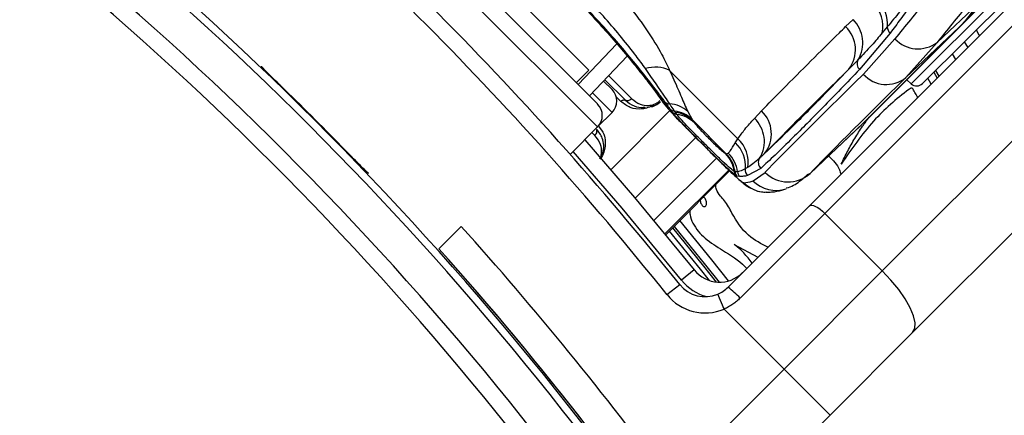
# Model space of a CAD drawing. Header units: millimetres. Extents: x 20 to 22981, y 40 to 19992.
# Tile 90 of 158: x 6835 to 6956, y 14752 to 14800. Entities that reach past the tile are written whole.
import ezdxf

# ---------------------------------------------------------------- set-up
doc = ezdxf.new("R2010")
doc.units = ezdxf.units.MM
doc.header["$LTSCALE"] = 2

msp = doc.modelspace()

# ---------------------------------------------------------------- linework, layer by layer
at = {"color": 7, "linetype": 'Continuous', "lineweight": 25}
for p, q in [((6951.21, 14799.67), (7230.02, 15078.49)), ((6932.37, 14777.3), (6992.34, 14837.27)), ((6994.24, 14836.34), (6934.26, 14776.37)), ((6941.33, 14769.3), (7001.31, 14829.27)), ((6906.29, 14789.83), (6873.48, 14822.64)), ((6877.65, 14821.58), (6905.22, 14794)), ((7005.03, 14821.68), (6945.06, 14761.71)), ((6946.27, 14792.34), (6960.37, 14806.43)), ((6948.08, 14797.4), (6953.2, 14802.25)), ((6936.81, 14799.35), (6937.73, 14800.21)), ((6951.21, 14799.67), (6939.41, 14787.88)), ((6942.31, 14798.56), (6938.54, 14794.07)), ((6938.99, 14787.49), (6950.78, 14799.28)), ((6939, 14787.5), (6950.79, 14799.29)), ((6941.95, 14799.32), (6941.33, 14798.58)), ((6944.23, 14793.08), (6950.78, 14799.28)), ((6950.78, 14799.28), (6950.79, 14799.29)), ((6939, 14793.5), (6942.89, 14797.85)), ((6948.08, 14797.4), (6944.23, 14793.08)), ((6951.42, 14797.48), (6951.84, 14796.77)), ((6950.37, 14795.31), (6949.96, 14796.02)), ((6909.95, 14795.72), (6905.3, 14790.82)), ((6864.96, 14794.41), (6864.96, 14794.48)), ((6903.67, 14792.44), (6905.22, 14794)), ((6915.16, 14793.95), (6923.56, 14785.56)), ((6948.32, 14793.26), (6947.91, 14793.97)), ((6907.03, 14792.65), (6908.07, 14791.61)), ((6907.19, 14792.81), (6909.71, 14790.29)), ((6944.34, 14792.81), (6944.9, 14792.3)), ((6906.29, 14787), (6908.07, 14788.78)), ((6915.51, 14788.81), (6915.23, 14789.2)), ((6915.88, 14788.8), (6915.77, 14788.95)), ((6916.05, 14788.55), (6915.88, 14788.8)), ((6917.39, 14788.9), (6917.93, 14787.94)), ((6925.59, 14788.06), (6926.45, 14788.98)), ((6917.93, 14787.94), (6918.04, 14787.78)), ((6922.11, 14783.71), (6918.04, 14787.78)), ((6918.04, 14787.78), (6918.22, 14787.5)), ((6932.44, 14781.29), (6938.99, 14787.49)), ((6938.99, 14787.49), (6939, 14787.5)), ((6902.92, 14783.63), (6906.29, 14787)), ((6932.07, 14780.93), (6938.62, 14787.12)), ((6923.24, 14785.06), (6923.56, 14785.56)), ((6922.03, 14783.73), (6922.06, 14783.72)), ((6922.06, 14783.72), (6922.11, 14783.71)), ((6922.11, 14783.71), (6922.37, 14783.78)), ((6878.13, 14781.31), (6878.06, 14781.31)), ((6914.67, 14773.73), (6922.54, 14781.6)), ((6923.17, 14781.51), (6923.12, 14781.53)), ((6923.22, 14781.5), (6923.17, 14781.51)), ((6924.76, 14782.01), (6924.47, 14781.84)), ((6926.37, 14781.91), (6924.75, 14781.01)), ((6925.42, 14780.38), (6926.91, 14781.41)), ((6923.45, 14780.96), (6923.39, 14780.98)), ((6923.79, 14780.92), (6923.45, 14780.96)), ((6922.35, 14767.28), (6932.37, 14777.3)), ((6934.26, 14776.37), (6923.83, 14765.94)), ((6934.26, 14776.37), (6941.33, 14769.3)), ((6889.51, 14774.75), (6886.75, 14771.99)), ((6923.12, 14772.53), (6926.03, 14770.97)), ((6918.18, 14769.4), (6916.62, 14768.15)), ((6929.24, 14757.21), (6941.33, 14769.3)), ((6914.83, 14766.37), (6916.4, 14767.61)), ((6921.86, 14764.59), (6921.08, 14766.43)), ((6921.86, 14764.59), (6929.24, 14757.21)), ((6945.06, 14761.71), (6934.9, 14751.55)), ((6915.23, 14743.19), (6929.24, 14757.21)), ((6934.9, 14751.55), (6929.24, 14757.21)), ((6934.9, 14751.55), (6920.44, 14737.09))]:
    msp.add_line(p, q, dxfattribs=at)
at = {"color": 8, "linetype": 'Continuous', "lineweight": 25}
for p, q in [((6906.29, 14787), (6870.65, 14822.64)), ((6959.7, 14807.1), (6944.9, 14792.3)), ((6903.9, 14792.22), (6908.66, 14797.24)), ((6947.67, 14793.73), (6948.08, 14793.02)), ((6948.32, 14793.26), (6947.91, 14793.97)), ((6907.66, 14793.31), (6910.49, 14790.48)), ((6947.35, 14792.29), (6946.94, 14793)), ((6908.07, 14788.78), (6905.66, 14791.2)), ((6909.15, 14790.15), (6908.59, 14790.71)), ((6907.92, 14781.74), (6915.19, 14789.01)), ((6905.96, 14785.96), (6905.6, 14786.32)), ((6910.9, 14778.25), (6918.37, 14785.72)), ((6913.23, 14775.47), (6920.93, 14783.17)), ((6922.44, 14781.7), (6914.58, 14773.84)), ((6914.67, 14773.73), (6922.54, 14781.6)), ((6932.44, 14781.29), (6932.22, 14781.14))]:
    msp.add_line(p, q, dxfattribs=at)
at = {"color": 7, "linetype": 'Continuous', "lineweight": 25, "flags": 128}
for points in [[(6952.88, 14798.94), (6953.22, 14798.36), (6953.3, 14798.23)], [(6911.8, 14789.23), (6911.83, 14789.29), (6911.87, 14789.35), (6911.91, 14789.4), (6911.96, 14789.43), (6912.01, 14789.45), (6912.06, 14789.45), (6912.11, 14789.44), (6912.16, 14789.41)], [(6938.62, 14787.12), (6938.65, 14787.15), (6938.99, 14787.49)], [(6938.83, 14787.32), (6939.07, 14787.55), (6939.41, 14787.88)], [(6904.7, 14785.41), (6910.85, 14778.31), (6918.18, 14769.4)], [(6932.37, 14777.3), (6932.49, 14777.37), (6932.66, 14777.38), (6932.87, 14777.33), (6933.12, 14777.23), (6933.4, 14777.07), (6933.69, 14776.87), (6933.98, 14776.64), (6934.26, 14776.37)], [(6915.71, 14774.77), (6919.58, 14770.01), (6921.26, 14767.9)], [(6945.06, 14761.71), (6945.33, 14762.19), (6945.37, 14762.88), (6945.18, 14763.74), (6944.77, 14764.73), (6944.15, 14765.83), (6943.35, 14766.99), (6942.4, 14768.16), (6941.33, 14769.3)]]:
    msp.add_lwpolyline(points, dxfattribs=at)
at = {"color": 8, "linetype": 'Continuous', "lineweight": 25, "flags": 128}
for points in [[(6914.21, 14790.21), (6914.24, 14790.17), (6914.69, 14789.63)], [(6916.62, 14768.15), (6909.33, 14777.02), (6903.28, 14784)], [(6922.41, 14768.05), (6920.36, 14770.63), (6916.42, 14775.48)], [(6915.12, 14774.17), (6918.93, 14769.49), (6920.03, 14768.1)], [(6920.93, 14767.91), (6919.38, 14769.86), (6915.54, 14774.59)]]:
    msp.add_lwpolyline(points, dxfattribs=at)
at = {"color": 7, "linetype": 'Continuous', "lineweight": 25}
for centre, radius, start, end in [((6588.79, 14505.15), 398.86, 33.6328, 56.3672), ((6588.79, 14505.15), 399.78, 33.6328, 56.3672), ((6588.79, 14505.15), 394.42, 33.6328, 56.3672), ((6591.48, 14507.83), 416, 38.6435, 51.3565), ((6588.79, 14505.15), 392.33, 33.6328, 56.3672), ((6591.48, 14507.83), 414, 38.6435, 51.3565), ((6937.24, 14799.35), 4.16, 349.2924, 43.9649), ((6937.75, 14799.68), 4.22, 355.2088, 43.9577), ((6937.36, 14812.68), 18.97, 315.042, 326.6339), ((6937.78, 14813.08), 18.97, 315.042, 326.6339), ((6934.96, 14797.36), 3.98, 328.2535, 45.762), ((6934.11, 14796.51), 3.92, 322.0215, 46.4296), ((6942.98, 14799.34), 1.03, 180.7715, 228.8585), ((6945.73, 14800.52), 3.9, 223.1746, 306.9711), ((6939.19, 14794.79), 0.97, 150.9636, 227.8922), ((6913.38, 14790.22), 4.14, 64.4521, 106.6868), ((6941.83, 14796.01), 3.78, 221.4596, 309.3628), ((6945.57, 14793.05), 1, 228, 315), ((6588.79, 14505.15), 399.86, 44.2454, 45.7546), ((6906.66, 14790.2), 2, 315, 45), ((6904.87, 14788.41), 2, 315, 45), ((6915.2, 14790.72), 0.878, 227.6023, 268.0507), ((6914.88, 14786.06), 3.8, 48.5894, 85.7205), ((6915.88, 14789.88), 0.93, 226.3784, 263.6821), ((6916.18, 14789.5), 0.955, 225.8921, 262.6458), ((6915.33, 14785.2), 3.78, 46.6027, 83.2445), ((6915.42, 14785.05), 3.78, 46.2829, 83.0911), ((6915.55, 14784.74), 3.84, 45.9598, 82.5197), ((6923.77, 14786.15), 3.91, 322.0132, 46.5911), ((6922.91, 14785.22), 3.91, 328.2848, 46.7628), ((6920.51, 14782.17), 3.98, 355.242, 46.5395), ((6920.87, 14782.66), 3.95, 350.4167, 47.1186), ((6919.2, 14780.96), 3.96, 8.3162, 44.438), ((6919.22, 14780.9), 4, 8.7216, 44.7122), ((6919.26, 14780.9), 4, 8.7009, 44.6983), ((6919.52, 14780.94), 4.03, 7.8646, 44.8931), ((6927.07, 14782.61), 0.998, 146.7781, 225.2637), ((6924.09, 14781.67), 0.987, 188.2533, 224.4573), ((6924.16, 14781.66), 0.999, 188.6905, 224.7114), ((6924.5, 14781.62), 1, 187.2954, 224.613), ((6925.47, 14781.72), 1.01, 172.8138, 224.389), ((6929.74, 14784.2), 3.97, 224.5388, 312.9507), ((6927.1, 14782.95), 3.98, 224.7854, 268.7091), ((6589.62, 14504.04), 404, 36.2964, 42.0724), ((6588.79, 14505.15), 400, 33.6328, 41.8471), ((6921.31, 14771.9), 4, 218.6435, 315), ((6588.79, 14505.15), 400, 33.6328, 40.8526), ((6919.52, 14770.11), 4, 218.6435, 292.9583), ((6915.89, 14758.7), 10.74, 42.3377, 53.0339), ((6919.52, 14770.11), 6, 218.6435, 292.9583)]:
    msp.add_arc(centre, radius, start, end, dxfattribs=at)
at = {"color": 8, "linetype": 'Continuous', "lineweight": 25}
for centre, radius, start, end in [((6928.24, 14783.15), 3.96, 224.4075, 288.8124), ((6921.31, 14771.9), 6, 218.6435, 254.4516)]:
    msp.add_arc(centre, radius, start, end, dxfattribs=at)
at = {"color": 7, "linetype": 'Continuous', "lineweight": 25}
for centre, major_axis, ratio, start_param, end_param in [((7043.56, 14889.32), (114.5, 114.32), 0.072841, 2.500747, 2.567618), ((7046.38, 14886.5), (111.67, 111.49), 0.074687, 2.50075, 2.567621), ((7042.08, 14890.81), (117.16, 111.66), 0.008717, 2.63792, 2.948581), ((7044.83, 14887.91), (114.33, 108.84), 0.008938, 2.637931, 2.948591), ((7043.56, 14889.32), (119.84, 108.98), 0.055229, 3.200417, 3.267288)]:
    msp.add_ellipse(centre, major_axis=major_axis, ratio=ratio, start_param=start_param, end_param=end_param, dxfattribs=at)
for points, knots in [([(6905.11, 14807.53), (6906.92, 14805.61), (6909.61, 14802.73), (6912.47, 14798.8), (6914.12, 14796.16), (6914.85, 14794.61), (6915.16, 14793.95)], [0, 0, 0, 0, 0.4193721, 0.6268455, 0.841167, 1, 1, 1, 1]), ([(6902.03, 14804.46), (6903.58, 14802.86), (6906.69, 14799.66), (6910.52, 14795.16), (6913.4, 14791.48), (6914.26, 14790.25), (6914.69, 14789.63)], [0, 0, 0, 0, 0.246039, 0.493344, 0.74369, 1, 1, 1, 1]), ([(6914.6, 14790.07), (6914.31, 14790.46), (6913.36, 14791.75), (6910.92, 14794.86), (6906.91, 14799.57), (6903.7, 14802.87), (6902.1, 14804.53)], [0, 0, 0, 0, 0.129083, 0.424338, 0.712561, 1, 1, 1, 1]), ([(6912.19, 14794.18), (6911.81, 14794.7), (6910.44, 14796.58), (6907.52, 14800.12), (6904.51, 14803.37), (6902.94, 14804.94), (6902.73, 14805.16)], [0, 0, 0, 0, 0.159037, 0.579884, 0.943274, 1, 1, 1, 1]), ([(6902.56, 14803.85), (6902.82, 14803.59), (6903.89, 14802.52), (6905.68, 14800.61), (6907.83, 14798.23), (6909.75, 14795.98), (6911.38, 14793.98), (6912.7, 14792.29), (6913.69, 14790.95), (6914.04, 14790.45), (6914.21, 14790.21)], [0, 0, 0, 0, 0.043335, 0.177969, 0.313199, 0.448509, 0.585187, 0.722529, 0.861193, 1, 1, 1, 1]), ([(6944.58, 14802.56), (6944.21, 14802.1), (6943.31, 14800.97), (6942.46, 14799.94), (6941.95, 14799.32)], [0, 0, 0, 0, 0.4033814, 1, 1, 1, 1]), ([(6944.91, 14802.04), (6944.46, 14801.45), (6943.57, 14800.26), (6942.73, 14799.13), (6942.31, 14798.56)], [0, 0, 0, 0, 0.499862, 1, 1, 1, 1]), ([(6926.45, 14788.98), (6927.32, 14789.86), (6929.34, 14791.92), (6932.54, 14795.13), (6935.13, 14797.7), (6936.56, 14799.1), (6936.81, 14799.35)], [0, 0, 0, 0, 0.253188, 0.590242, 0.927296, 1, 1, 1, 1]), ([(6941.33, 14798.58), (6940.9, 14798.07), (6939.9, 14796.89), (6938.9, 14795.85), (6938.34, 14795.26)], [0, 0, 0, 0, 0.437506, 1, 1, 1, 1]), ([(6938.34, 14795.26), (6938.13, 14795.05), (6937.74, 14794.66), (6937.37, 14794.27), (6937.2, 14794.1)], [0, 0, 0, 0, 0.5500844, 1, 1, 1, 1]), ([(6867.79, 14791.59), (6867.47, 14791.9), (6866.82, 14792.53), (6865.97, 14793.37), (6865.33, 14794.01), (6865, 14794.35), (6864.97, 14794.4), (6864.96, 14794.41)], [0, 0, 0, 0, 0.217103, 0.434207, 0.651285, 0.868325, 1, 1, 1, 1]), ([(6915.17, 14789.84), (6914.99, 14790.11), (6914.25, 14791.21), (6913.08, 14792.9), (6912.19, 14794.18)], [0, 0, 0, 0, 0.2387608, 1, 1, 1, 1]), ([(6915.16, 14793.95), (6915.52, 14793.17), (6916.24, 14791.59), (6916.89, 14789.98), (6917.26, 14789.2), (6917.39, 14788.9)], [0, 0, 0, 0, 0.379006, 0.768783, 1, 1, 1, 1]), ([(6938.54, 14794.07), (6936.98, 14792.46), (6933.87, 14789.24), (6930.54, 14785.89), (6928.03, 14783.43), (6926.92, 14782.42), (6926.37, 14781.91)], [0, 0, 0, 0, 0.2879422, 0.5758847, 0.7874743, 1, 1, 1, 1]), ([(6926.84, 14783.74), (6927.89, 14784.74), (6929.79, 14786.54), (6933.47, 14790.24), (6936.08, 14792.94), (6937.2, 14794.1)], [0, 0, 0, 0, 0.411197, 0.74781, 1, 1, 1, 1]), ([(6937.2, 14794.1), (6936.95, 14793.85), (6935.52, 14792.45), (6932.93, 14789.88), (6929.73, 14786.68), (6927.71, 14784.62), (6926.84, 14783.74)], [0, 0, 0, 0, 0.072703, 0.409757, 0.746813, 1, 1, 1, 1]), ([(6945.69, 14790.62), (6945.65, 14790.7), (6945.52, 14790.96), (6945.31, 14791.29), (6945.15, 14791.6), (6945.05, 14791.73), (6944.95, 14791.8), (6944.84, 14791.78), (6944.76, 14791.73), (6944.69, 14791.68), (6944.65, 14791.65), (6944.63, 14791.63), (6944.62, 14791.63), (6944.62, 14791.62), (6944.61, 14791.62), (6944.61, 14791.62), (6944.61, 14791.62), (6944.61, 14791.62), (6943.05, 14790.46), (6939.89, 14787.7), (6937.53, 14784.26), (6936.28, 14782.43)], [0, 0, 0, 0, 0.0176705, 0.0626668, 0.0822097, 0.0899375, 0.0979934, 0.1046581, 0.112025, 0.1190635, 0.1221876, 0.123547, 0.1241405, 0.1244006, 0.1245148, 0.124565, 0.1245871, 0.1245968, 0.1246045, 0.5347077, 1, 1, 1, 1]), ([(6911.8, 14789.23), (6911.8, 14789.22), (6911.26, 14789.16), (6910.25, 14789.29), (6909.52, 14789.86), (6909.15, 14790.15)], [0, 0, 0, 0, 0.005036, 0.503601, 1, 1, 1, 1]), ([(6910.49, 14790.48), (6910.42, 14790.42), (6910.28, 14790.3), (6910.03, 14790.22), (6909.84, 14790.22), (6909.74, 14790.27), (6909.71, 14790.29)], [0, 0, 0, 0, 0.279636, 0.559272, 0.838908, 1, 1, 1, 1]), ([(6909.71, 14790.29), (6910.05, 14790.02), (6910.69, 14789.52), (6911.6, 14789.37), (6912.09, 14789.4), (6912.16, 14789.41)], [0, 0, 0, 0, 0.500688, 0.922786, 1, 1, 1, 1]), ([(6912.93, 14789.47), (6913.16, 14789.55), (6913.55, 14789.68), (6913.88, 14789.97), (6914.02, 14790.1)], [0, 0, 0, 0, 0.582959, 1, 1, 1, 1]), ([(6914.21, 14790.21), (6914.22, 14790.2), (6914.36, 14789.97), (6914.7, 14789.57), (6915.35, 14788.8), (6916.43, 14787.68), (6917.73, 14786.35), (6918.69, 14785.39), (6919.13, 14784.95)], [0, 0, 0, 0, 0.006151, 0.126783, 0.343161, 0.567957, 0.803808, 1, 1, 1, 1]), ([(6915.23, 14789.2), (6915.1, 14789.39), (6914.91, 14789.66), (6914.67, 14789.98), (6914.6, 14790.07)], [0, 0, 0, 0, 0.71409, 1, 1, 1, 1]), ([(6915.77, 14788.95), (6915.64, 14789.14), (6915.46, 14789.41), (6915.23, 14789.74), (6915.17, 14789.84)], [0, 0, 0, 0, 0.696657, 1, 1, 1, 1]), ([(6913.23, 14789.72), (6912.98, 14789.59), (6912.5, 14789.34), (6912.03, 14789.26), (6911.8, 14789.23)], [0, 0, 0, 0, 0.511867, 1, 1, 1, 1]), ([(6923.39, 14780.98), (6923.25, 14781.08), (6922.97, 14781.27), (6922.04, 14782.12), (6920.82, 14783.29), (6919.46, 14784.64), (6918.16, 14785.96), (6917, 14787.14), (6916.08, 14788.11), (6915.66, 14788.61), (6915.53, 14788.78), (6915.51, 14788.81)], [0, 0, 0, 0, 0.128772, 0.257506, 0.386957, 0.507462, 0.621373, 0.734927, 0.852016, 0.977201, 1, 1, 1, 1]), ([(6923.12, 14781.53), (6922.97, 14781.63), (6922.69, 14781.82), (6921.76, 14782.68), (6920.6, 14783.81), (6919.38, 14785.02), (6918.23, 14786.18), (6917.24, 14787.19), (6916.44, 14788.06), (6916.18, 14788.38), (6916.05, 14788.55)], [0, 0, 0, 0, 0.14005, 0.2803954, 0.4098022, 0.5285061, 0.6403052, 0.7529236, 0.870839, 1, 1, 1, 1]), ([(6918.22, 14787.5), (6918.25, 14787.46), (6918.33, 14787.35), (6918.6, 14787.04), (6919.02, 14786.57), (6919.53, 14786.05), (6920.11, 14785.46), (6920.73, 14784.86), (6921.32, 14784.3), (6921.79, 14783.88), (6921.95, 14783.78), (6922.03, 14783.73)], [0, 0, 0, 0, 0.061845, 0.1849, 0.290127, 0.388407, 0.48934, 0.604425, 0.718225, 0.859767, 1, 1, 1, 1]), ([(6923.56, 14785.56), (6923.84, 14785.94), (6924.47, 14786.82), (6925.19, 14787.62), (6925.59, 14788.06)], [0, 0, 0, 0, 0.441401, 1, 1, 1, 1]), ([(6936.28, 14782.43), (6936.54, 14782.97), (6937.05, 14784.05), (6937.94, 14785.6), (6938.82, 14786.99), (6939.44, 14787.83), (6939.71, 14788.2)], [0, 0, 0, 0, 0.265867, 0.531617, 0.7973, 1, 1, 1, 1]), ([(6905.96, 14785.96), (6906.02, 14786.03), (6906.14, 14786.17), (6906.22, 14786.41), (6906.22, 14786.61), (6906.17, 14786.7), (6906.16, 14786.74)], [0, 0, 0, 0, 0.279636, 0.559272, 0.838908, 1, 1, 1, 1]), ([(6906.61, 14783.05), (6906.63, 14783.07), (6906.8, 14783.31), (6907, 14783.92), (6907.09, 14784.77), (6906.88, 14785.81), (6906.43, 14786.39), (6906.16, 14786.74)], [0, 0, 0, 0, 0.0195933, 0.1741109, 0.4023389, 0.6370378, 1, 1, 1, 1]), ([(6919.13, 14784.95), (6919.19, 14784.9), (6919.72, 14784.36), (6920.76, 14783.32), (6922.1, 14782.01), (6923.27, 14780.89), (6924.09, 14780.17), (6924.8, 14779.62), (6925.74, 14779.18), (6926.48, 14778.95), (6926.93, 14779), (6927.03, 14779.01)], [0, 0, 0, 0, 0.0194887, 0.1805198, 0.3417584, 0.5090745, 0.6917995, 0.8167299, 0.8910724, 0.9768755, 1, 1, 1, 1]), ([(6922.37, 14783.78), (6922.45, 14783.86), (6922.68, 14784.1), (6923.02, 14784.68), (6923.24, 14785.06)], [0, 0, 0, 0, 0.331963, 1, 1, 1, 1]), ([(6878.06, 14781.31), (6878.02, 14781.34), (6877.94, 14781.41), (6877.43, 14781.91), (6876.71, 14782.64), (6875.93, 14783.43), (6875.43, 14783.95), (6875.24, 14784.14)], [0, 0, 0, 0, 0.217051, 0.434103, 0.651134, 0.868186, 1, 1, 1, 1]), ([(6919.62, 14784.46), (6920.11, 14783.97), (6921.13, 14782.96), (6922.47, 14781.65), (6923.55, 14780.65), (6924.11, 14780.2), (6924.24, 14780.16), (6924.28, 14780.15)], [0, 0, 0, 0, 0.205185, 0.42219, 0.649845, 0.891012, 1, 1, 1, 1]), ([(6926.84, 14783.74), (6926.73, 14783.63), (6926.52, 14783.43), (6926.33, 14783.25), (6926.24, 14783.16)], [0, 0, 0, 0, 0.5500841, 1, 1, 1, 1]), ([(6926.24, 14783.16), (6925.96, 14782.91), (6925.46, 14782.46), (6924.97, 14782.14), (6924.76, 14782.01)], [0, 0, 0, 0, 0.562494, 1, 1, 1, 1]), ([(6934.73, 14783.44), (6935.27, 14782.92), (6935.95, 14782.26), (6936.19, 14781.36), (6936.24, 14781.17)], [0, 0, 0, 0, 0.785966, 1, 1, 1, 1]), ([(6923.51, 14781.49), (6923.43, 14781.49), (6923.34, 14781.48), (6923.24, 14781.5), (6923.22, 14781.5)], [0, 0, 0, 0, 0.722931, 1, 1, 1, 1]), ([(6924.47, 14781.84), (6924.24, 14781.73), (6923.88, 14781.55), (6923.6, 14781.51), (6923.51, 14781.49)], [0, 0, 0, 0, 0.6659876, 1, 1, 1, 1]), ([(6924.75, 14781.01), (6924.58, 14780.98), (6924.22, 14780.91), (6923.93, 14780.92), (6923.79, 14780.92)], [0, 0, 0, 0, 0.499862, 1, 1, 1, 1]), ([(6929.5, 14779.51), (6929.52, 14779.51), (6930.16, 14779.63), (6931.1, 14780.23), (6931.84, 14780.89), (6932.18, 14781.19)], [0, 0, 0, 0, 0.0107906, 0.5585417, 1, 1, 1, 1]), ([(6927.33, 14772.16), (6926.46, 14772.61), (6924.56, 14773.57), (6923.21, 14775.67), (6922.41, 14777.2), (6921.94, 14777.9), (6921.35, 14778.53), (6920.89, 14779.17), (6920.84, 14779.68), (6920.83, 14779.88)], [0, 0, 0, 0, 0.2791681, 0.6080791, 0.6941145, 0.7801536, 0.8513247, 0.9433796, 1, 1, 1, 1]), ([(6926.99, 14778.97), (6927.24, 14778.98), (6927.99, 14778.99), (6928.75, 14779.16), (6929.3, 14779.33), (6929.47, 14779.38)], [0, 0, 0, 0, 0.252622, 0.769726, 1, 1, 1, 1]), ([(6918.93, 14777.99), (6918.93, 14777.97), (6918.93, 14777.87), (6918.97, 14777.7), (6919.05, 14777.49), (6919.16, 14777.32), (6919.29, 14777.22), (6919.4, 14777.2), (6919.45, 14777.21), (6919.48, 14777.21)], [0, 0, 0, 0, 0.060148, 0.27221, 0.484424, 0.678906, 0.845251, 0.921615, 1, 1, 1, 1]), ([(6919.48, 14777.21), (6919.51, 14777.22), (6919.56, 14777.24), (6919.64, 14777.33), (6919.69, 14777.48), (6919.7, 14777.68), (6919.66, 14777.9), (6919.57, 14778.1), (6919.47, 14778.28), (6919.36, 14778.34), (6919.32, 14778.37)], [0, 0, 0, 0, 0.061263, 0.120773, 0.249939, 0.400745, 0.565396, 0.730159, 0.88126, 1, 1, 1, 1]), ([(6917.64, 14776.7), (6917.64, 14776.53), (6917.65, 14776), (6918.14, 14774.73), (6919.51, 14773.16), (6921.91, 14771.7), (6923.73, 14770.57), (6924.57, 14769.66), (6924.65, 14769.58)], [0, 0, 0, 0, 0.048091, 0.153131, 0.386317, 0.638559, 0.96966, 1, 1, 1, 1]), ([(6925.3, 14770.24), (6924.97, 14770.67), (6924.44, 14771.39), (6923.66, 14772.12), (6923.25, 14772.43), (6923.12, 14772.53)], [0, 0, 0, 0, 0.5131914, 0.8448398, 1, 1, 1, 1]), ([(6921.08, 14766.43), (6921.31, 14766.54), (6921.77, 14766.76), (6922.16, 14767.11), (6922.35, 14767.28)], [0, 0, 0, 0, 0.490392, 1, 1, 1, 1]), ([(6923.83, 14765.94), (6923.76, 14765.87), (6923.55, 14765.66), (6923.17, 14765.35), (6922.67, 14765.01), (6922.23, 14764.76), (6921.95, 14764.63), (6921.86, 14764.59)], [0, 0, 0, 0, 0.122193, 0.36779, 0.617695, 0.872055, 1, 1, 1, 1])]:
    msp.add_open_spline(points, degree=3, knots=knots, dxfattribs=at)
msp.add_open_spline([(6909.15, 14790.15), (6909.19, 14790.18), (6909.28, 14790.26), (6909.44, 14790.32), (6909.59, 14790.34), (6909.67, 14790.3), (6909.71, 14790.29)], degree=3, dxfattribs=at)
at = {"color": 8, "linetype": 'Continuous', "lineweight": 25}
for points, knots in [([(6910.49, 14790.48), (6910.82, 14790.23), (6911.41, 14789.77), (6912.4, 14789.61), (6913.16, 14789.74), (6913.67, 14789.98), (6913.9, 14790.19), (6914, 14790.28)], [0, 0, 0, 0, 0.360083, 0.6422146, 0.810913, 0.9169169, 1, 1, 1, 1]), ([(6914.69, 14789.63), (6914.87, 14789.41), (6915.2, 14788.97), (6916.4, 14787.71), (6917.9, 14786.18), (6919.06, 14785.02), (6919.6, 14784.48), (6919.62, 14784.46)], [0, 0, 0, 0, 0.257743, 0.513823, 0.759257, 0.990368, 1, 1, 1, 1]), ([(6906.46, 14787.04), (6906.68, 14786.75), (6907.1, 14786.2), (6907.28, 14785.17), (6907.18, 14784.22), (6906.91, 14783.47), (6906.66, 14783.14), (6906.6, 14783.06)], [0, 0, 0, 0, 0.289653, 0.529386, 0.770871, 0.944075, 1, 1, 1, 1]), ([(6906.58, 14783.08), (6906.61, 14783.14), (6906.74, 14783.42), (6906.81, 14784.04), (6906.69, 14785.01), (6906.23, 14785.6), (6905.96, 14785.96)], [0, 0, 0, 0, 0.056154, 0.237467, 0.545947, 1, 1, 1, 1])]:
    msp.add_open_spline(points, degree=3, knots=knots, dxfattribs=at)

doc.saveas('drawing.dxf')
